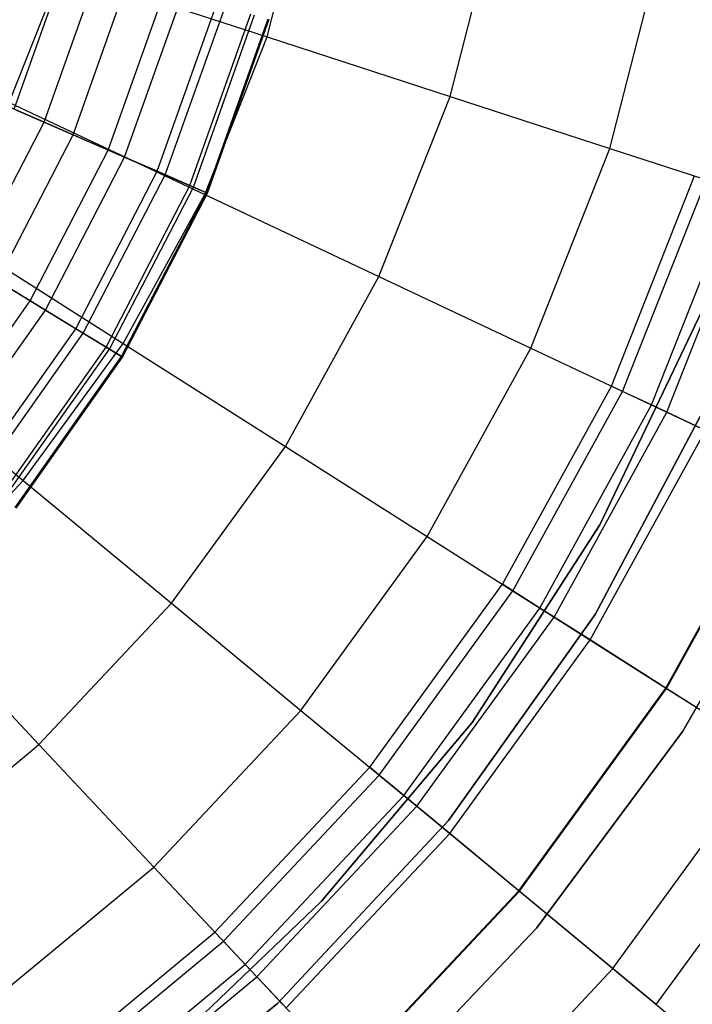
# Model space of a CAD drawing. Extents: x -12.2 to 12.8, y 0.1 to 12.5.
# Tile 11 of 66: x -3.4 to -2.5, y 3.7 to 5. Entities that reach past the tile are written whole.
import ezdxf

# ---------------------------------------------------------------- set-up
doc = ezdxf.new("R2010")
doc.units = 0
doc.header["$LTSCALE"] = 2.54
doc.layers.get('0').update_dxf_attribs({"color": 13, "linetype": 'CONTINUOUS'})

# ---------------------------------------------------------------- blocks, each defined once
blk = doc.blocks.new('GRUPUJ_1')
at = {"color": 0}
for p, q in [((9.1446, 4.8994, 17.602), (9.2003, 5.1161, 17.602)), ((9.1446, 4.8994, 17.602), (9.2003, 5.1161, 17.602)), ((9.3862, 4.8209, 17.4382), (9.4498, 5.0685, 17.4382)), ((9.3862, 4.8209, 17.4382), (9.4498, 5.0685, 17.4382)), ((9.5969, 4.7524, 17.2605), (9.6674, 5.027, 17.2605)), ((9.5969, 4.7524, 17.2605), (9.6674, 5.027, 17.2605)), ((8.8042, 4.8128, 17.7491), (8.8734, 4.9875, 17.7491)), ((8.8042, 4.8128, 17.7491), (8.8734, 4.9875, 17.7491)), ((8.8108, 4.8041, 8.4962), (8.8796, 4.9979, 8.4962)), ((8.8108, 4.8041, 8.4962), (8.8796, 4.9979, 8.4962)), ((8.8734, 4.9875, 17.7491), (9.1446, 4.8994, 17.602)), ((8.8734, 4.9875, 17.7491), (9.1446, 4.8994, 17.602)), ((8.8503, 4.787, 12.0146), (8.9211, 4.9863, 12.0146)), ((8.8503, 4.787, 12.0146), (8.9211, 4.9863, 12.0146)), ((8.8886, 4.7703, 8.7455), (8.9614, 4.975, 8.7455)), ((8.8886, 4.7703, 8.7455), (8.9614, 4.975, 8.7455)), ((8.9351, 4.7501, 11.6188), (9.0101, 4.9613, 11.6188)), ((8.9351, 4.7501, 11.6188), (9.0101, 4.9613, 11.6188)), ((8.9566, 4.7408, 9.0335), (9.0328, 4.955, 9.0335)), ((8.9566, 4.7408, 9.0335), (9.0328, 4.955, 9.0335)), ((8.9997, 4.7221, 11.2196), (9.078, 4.9423, 11.2196)), ((8.9997, 4.7221, 11.2196), (9.078, 4.9423, 11.2196)), ((9.0103, 4.7175, 9.3514), (9.0891, 4.9392, 9.3514)), ((9.0103, 4.7175, 9.3514), (9.0891, 4.9392, 9.3514)), ((9.0426, 4.7034, 10.8274), (9.123, 4.9297, 10.8274)), ((9.0426, 4.7034, 10.8274), (9.123, 4.9297, 10.8274)), ((9.0474, 4.7014, 9.6957), (9.128, 4.9283, 9.6957)), ((9.0474, 4.7014, 9.6957), (9.128, 4.9283, 9.6957)), ((9.0646, 4.6939, 10.4398), (9.1461, 4.9232, 10.4398)), ((9.0646, 4.6939, 10.4398), (9.1461, 4.9232, 10.4398)), ((9.066, 4.6933, 10.0607), (9.1475, 4.9228, 10.0607)), ((9.066, 4.6933, 10.0607), (9.1475, 4.9228, 10.0607)), ((9.0623, 4.6913, 17.602), (9.1446, 4.8994, 17.602)), ((9.0623, 4.6913, 17.602), (9.1446, 4.8994, 17.602)), ((9.1446, 4.8994, 17.602), (9.3862, 4.8209, 17.4382)), ((9.1446, 4.8994, 17.602), (9.3862, 4.8209, 17.4382)), ((8.8503, 4.787, 12.0146), (8.7449, 4.8327, 12.4101)), ((8.8503, 4.787, 12.0146), (8.7449, 4.8327, 12.4101)), ((9.2921, 4.5832, 17.4382), (9.3862, 4.8209, 17.4382)), ((9.2921, 4.5832, 17.4382), (9.3862, 4.8209, 17.4382)), ((9.3862, 4.8209, 17.4382), (9.5969, 4.7524, 17.2605)), ((9.3862, 4.8209, 17.4382), (9.5969, 4.7524, 17.2605)), ((8.8042, 4.8128, 17.7491), (9.0623, 4.6913, 17.602)), ((8.8042, 4.8128, 17.7491), (9.0623, 4.6913, 17.602)), ((8.8108, 4.8041, 8.4962), (8.8886, 4.7703, 8.7455)), ((8.8108, 4.8041, 8.4962), (8.8886, 4.7703, 8.7455)), ((8.753, 4.5992, 12.0146), (8.8503, 4.787, 12.0146)), ((8.753, 4.5992, 12.0146), (8.8503, 4.787, 12.0146)), ((8.9351, 4.7501, 11.6188), (8.8503, 4.787, 12.0146)), ((8.9351, 4.7501, 11.6188), (8.8503, 4.787, 12.0146)), ((8.7887, 4.5775, 8.7455), (8.8886, 4.7703, 8.7455)), ((8.7887, 4.5775, 8.7455), (8.8886, 4.7703, 8.7455)), ((8.8886, 4.7703, 8.7455), (8.9566, 4.7408, 9.0335)), ((8.8886, 4.7703, 8.7455), (8.9566, 4.7408, 9.0335)), ((8.832, 4.5511, 11.6188), (8.9351, 4.7501, 11.6188)), ((8.832, 4.5511, 11.6188), (8.9351, 4.7501, 11.6188)), ((8.852, 4.5389, 9.0335), (8.9566, 4.7408, 9.0335)), ((8.852, 4.5389, 9.0335), (8.9566, 4.7408, 9.0335)), ((8.9997, 4.7221, 11.2196), (8.9351, 4.7501, 11.6188)), ((8.9997, 4.7221, 11.2196), (8.9351, 4.7501, 11.6188)), ((8.9566, 4.7408, 9.0335), (9.0103, 4.7175, 9.3514)), ((8.9566, 4.7408, 9.0335), (9.0103, 4.7175, 9.3514)), ((9.4925, 4.4889, 17.2605), (9.5969, 4.7524, 17.2605)), ((9.4925, 4.4889, 17.2605), (9.5969, 4.7524, 17.2605)), ((9.5969, 4.7524, 17.2605), (9.7855, 4.6911, 17.0602)), ((9.5969, 4.7524, 17.2605), (9.7855, 4.6911, 17.0602)), ((8.8922, 4.5145, 11.2196), (8.9997, 4.7221, 11.2196)), ((8.8922, 4.5145, 11.2196), (8.9997, 4.7221, 11.2196)), ((8.902, 4.5085, 9.3514), (9.0103, 4.7175, 9.3514)), ((8.902, 4.5085, 9.3514), (9.0103, 4.7175, 9.3514)), ((9.0426, 4.7034, 10.8274), (8.9997, 4.7221, 11.2196)), ((9.0426, 4.7034, 10.8274), (8.9997, 4.7221, 11.2196)), ((9.0103, 4.7175, 9.3514), (9.0474, 4.7014, 9.6957)), ((9.0103, 4.7175, 9.3514), (9.0474, 4.7014, 9.6957)), ((9.599, 4.4388, 7.5), (9.7088, 4.7161, 7.5)), ((9.599, 4.4388, 7.5), (9.7088, 4.7161, 7.5)), ((8.9321, 4.4902, 10.8274), (9.0426, 4.7034, 10.8274)), ((8.9321, 4.4902, 10.8274), (9.0426, 4.7034, 10.8274)), ((8.9366, 4.4875, 9.6957), (9.0474, 4.7014, 9.6957)), ((8.9366, 4.4875, 9.6957), (9.0474, 4.7014, 9.6957)), ((9.0646, 4.6939, 10.4398), (9.0426, 4.7034, 10.8274)), ((9.0646, 4.6939, 10.4398), (9.0426, 4.7034, 10.8274)), ((9.0474, 4.7014, 9.6957), (9.066, 4.6933, 10.0607)), ((9.0474, 4.7014, 9.6957), (9.066, 4.6933, 10.0607)), ((9.6137, 4.4318, 8.3512), (9.7243, 4.711, 8.3512)), ((9.6137, 4.4318, 8.3512), (9.7243, 4.711, 8.3512)), ((8.9526, 4.4778, 10.4398), (9.0646, 4.6939, 10.4398)), ((8.9526, 4.4778, 10.4398), (9.0646, 4.6939, 10.4398)), ((8.9539, 4.477, 10.0607), (9.066, 4.6933, 10.0607)), ((8.9539, 4.477, 10.0607), (9.066, 4.6933, 10.0607)), ((8.9545, 4.4952, 17.602), (9.0623, 4.6913, 17.602)), ((8.9545, 4.4952, 17.602), (9.0623, 4.6913, 17.602)), ((9.0623, 4.6913, 17.602), (9.2921, 4.5832, 17.4382)), ((9.0623, 4.6913, 17.602), (9.2921, 4.5832, 17.4382)), ((9.066, 4.6933, 10.0607), (9.0646, 4.6939, 10.4398)), ((9.066, 4.6933, 10.0607), (9.0646, 4.6939, 10.4398)), ((9.6519, 4.4139, 8.9809), (9.7644, 4.698, 8.9809)), ((9.6519, 4.4139, 8.9809), (9.7644, 4.698, 8.9809)), ((9.672, 4.4044, 17.0602), (9.7855, 4.6911, 17.0602)), ((9.672, 4.4044, 17.0602), (9.7855, 4.6911, 17.0602)), ((8.7136, 4.6481, 17.7491), (8.9545, 4.4952, 17.602)), ((8.7136, 4.6481, 17.7491), (8.9545, 4.4952, 17.602)), ((8.832, 4.5511, 11.6188), (8.753, 4.5992, 12.0146)), ((8.832, 4.5511, 11.6188), (8.753, 4.5992, 12.0146)), ((8.7887, 4.5775, 8.7455), (8.852, 4.5389, 9.0335)), ((8.7887, 4.5775, 8.7455), (8.852, 4.5389, 9.0335)), ((9.1689, 4.3591, 17.4382), (9.2921, 4.5832, 17.4382)), ((9.1689, 4.3591, 17.4382), (9.2921, 4.5832, 17.4382)), ((9.2921, 4.5832, 17.4382), (9.4925, 4.4889, 17.2605)), ((9.2921, 4.5832, 17.4382), (9.4925, 4.4889, 17.2605)), ((8.7027, 4.368, 11.6188), (8.832, 4.5511, 11.6188)), ((8.7027, 4.368, 11.6188), (8.832, 4.5511, 11.6188)), ((8.8922, 4.5145, 11.2196), (8.832, 4.5511, 11.6188)), ((8.8922, 4.5145, 11.2196), (8.832, 4.5511, 11.6188)), ((8.7209, 4.3532, 9.0335), (8.852, 4.5389, 9.0335)), ((8.7209, 4.3532, 9.0335), (8.852, 4.5389, 9.0335)), ((8.852, 4.5389, 9.0335), (8.902, 4.5085, 9.3514)), ((8.852, 4.5389, 9.0335), (8.902, 4.5085, 9.3514)), ((9.7183, 4.5375, 7.5), (9.5836, 4.2559, 7.5)), ((9.5836, 4.2559, 8.6), (9.7183, 4.5375, 8.6)), ((9.7183, 4.5375, 7.5), (9.5836, 4.2559, 7.5)), ((9.5836, 4.2559, 8.6), (9.7183, 4.5375, 8.6)), ((8.7574, 4.3236, 11.2196), (8.8922, 4.5145, 11.2196)), ((8.7574, 4.3236, 11.2196), (8.8922, 4.5145, 11.2196)), ((8.7663, 4.3163, 9.3514), (8.902, 4.5085, 9.3514)), ((8.7663, 4.3163, 9.3514), (8.902, 4.5085, 9.3514)), ((8.9321, 4.4902, 10.8274), (8.8922, 4.5145, 11.2196)), ((8.9321, 4.4902, 10.8274), (8.8922, 4.5145, 11.2196)), ((8.902, 4.5085, 9.3514), (8.9366, 4.4875, 9.6957)), ((8.902, 4.5085, 9.3514), (8.9366, 4.4875, 9.6957)), ((8.6032, 4.496, 17.7491), (8.8229, 4.3142, 17.602)), ((8.6032, 4.496, 17.7491), (8.8229, 4.3142, 17.602)), ((8.8229, 4.3142, 17.602), (8.9545, 4.4952, 17.602)), ((8.8229, 4.3142, 17.602), (8.9545, 4.4952, 17.602)), ((8.9545, 4.4952, 17.602), (9.1689, 4.3591, 17.4382)), ((8.9545, 4.4952, 17.602), (9.1689, 4.3591, 17.4382)), ((8.7936, 4.2941, 10.8274), (8.9321, 4.4902, 10.8274)), ((8.7936, 4.2941, 10.8274), (8.9321, 4.4902, 10.8274)), ((8.7977, 4.2908, 9.6957), (8.9366, 4.4875, 9.6957)), ((8.7977, 4.2908, 9.6957), (8.9366, 4.4875, 9.6957)), ((8.9526, 4.4778, 10.4398), (8.9321, 4.4902, 10.8274)), ((8.9526, 4.4778, 10.4398), (8.9321, 4.4902, 10.8274)), ((8.9366, 4.4875, 9.6957), (8.9539, 4.477, 10.0607)), ((8.9366, 4.4875, 9.6957), (8.9539, 4.477, 10.0607)), ((9.356, 4.2404, 17.2605), (9.4925, 4.4889, 17.2605)), ((9.356, 4.2404, 17.2605), (9.4925, 4.4889, 17.2605)), ((9.4925, 4.4889, 17.2605), (9.672, 4.4044, 17.0602)), ((9.4925, 4.4889, 17.2605), (9.672, 4.4044, 17.0602)), ((8.8123, 4.2789, 10.4398), (8.9526, 4.4778, 10.4398)), ((8.8123, 4.2789, 10.4398), (8.9526, 4.4778, 10.4398)), ((8.8134, 4.278, 10.0607), (8.9539, 4.477, 10.0607)), ((8.8134, 4.278, 10.0607), (8.9539, 4.477, 10.0607)), ((8.9539, 4.477, 10.0607), (8.9526, 4.4778, 10.4398)), ((8.9539, 4.477, 10.0607), (8.9526, 4.4778, 10.4398)), ((9.4553, 4.1774, 7.5), (9.599, 4.4388, 7.5)), ((9.4553, 4.1774, 7.5), (9.599, 4.4388, 7.5)), ((9.469, 4.1687, 8.3512), (9.6137, 4.4318, 8.3512)), ((9.469, 4.1687, 8.3512), (9.6137, 4.4318, 8.3512)), ((9.7319, 4.4287, 1.95), (9.5777, 4.1374, 1.95)), ((9.5777, 4.1374, 7.5), (9.7319, 4.4287, 7.5)), ((9.7319, 4.4287, 1.95), (9.5777, 4.1374, 1.95)), ((9.5777, 4.1374, 7.5), (9.7319, 4.4287, 7.5)), ((9.5777, 4.1374, 7.5), (9.7319, 4.4287, 7.5)), ((9.6137, 4.4318, 8.3512), (9.599, 4.4388, 7.5)), ((9.6137, 4.4318, 8.3512), (9.599, 4.4388, 7.5)), ((9.6519, 4.4139, 8.9809), (9.6137, 4.4318, 8.3512)), ((9.6519, 4.4139, 8.9809), (9.6137, 4.4318, 8.3512)), ((9.5046, 4.1461, 8.9809), (9.6519, 4.4139, 8.9809)), ((9.5046, 4.1461, 8.9809), (9.6519, 4.4139, 8.9809)), ((9.5234, 4.1342, 17.0602), (9.672, 4.4044, 17.0602)), ((9.5234, 4.1342, 17.0602), (9.672, 4.4044, 17.0602)), ((9.723, 4.3804, 9.6351), (9.6519, 4.4139, 8.9809)), ((9.723, 4.3804, 9.6351), (9.6519, 4.4139, 8.9809)), ((9.672, 4.4044, 17.0602), (9.8311, 4.3296, 16.8314)), ((9.672, 4.4044, 17.0602), (9.8311, 4.3296, 16.8314)), ((9.571, 4.104, 9.6351), (9.723, 4.3804, 9.6351)), ((9.571, 4.104, 9.6351), (9.723, 4.3804, 9.6351)), ((9.0187, 4.1523, 17.4382), (9.1689, 4.3591, 17.4382)), ((9.0187, 4.1523, 17.4382), (9.1689, 4.3591, 17.4382)), ((9.1689, 4.3591, 17.4382), (9.356, 4.2404, 17.2605)), ((9.1689, 4.3591, 17.4382), (9.356, 4.2404, 17.2605)), ((9.671, 4.0405, 10.3362), (9.8302, 4.33, 10.3362)), ((9.671, 4.0405, 10.3362), (9.8302, 4.33, 10.3362)), ((9.6719, 4.04, 16.8314), (9.8311, 4.3296, 16.8314)), ((9.6719, 4.04, 16.8314), (9.8311, 4.3296, 16.8314)), ((8.6698, 4.1511, 17.602), (8.8229, 4.3142, 17.602)), ((8.6698, 4.1511, 17.602), (8.8229, 4.3142, 17.602)), ((8.8229, 4.3142, 17.602), (9.0187, 4.1523, 17.4382)), ((8.8229, 4.3142, 17.602), (9.0187, 4.1523, 17.4382)), ((9.8544, 4.2662, 8.6), (9.6932, 3.9835, 8.6)), ((9.6932, 3.9835, 7.5), (9.8544, 4.2662, 7.5)), ((9.8544, 4.2662, 8.6), (9.6932, 3.9835, 8.6)), ((9.6932, 3.9835, 7.5), (9.8544, 4.2662, 7.5)), ((9.5836, 4.2559, 7.5), (9.4152, 3.9953, 7.5)), ((9.4152, 3.9953, 8.6), (9.5836, 4.2559, 8.6)), ((9.5836, 4.2559, 7.5), (9.4152, 3.9953, 7.5)), ((9.4152, 3.9953, 8.6), (9.5836, 4.2559, 8.6)), ((9.5836, 4.2559, 8.6), (9.5836, 4.2559, 7.5)), ((9.5836, 4.2559, 8.6), (9.5836, 4.2559, 7.5)), ((9.1893, 4.0111, 17.2605), (9.356, 4.2404, 17.2605)), ((9.1893, 4.0111, 17.2605), (9.356, 4.2404, 17.2605)), ((9.356, 4.2404, 17.2605), (9.5234, 4.1342, 17.0602)), ((9.356, 4.2404, 17.2605), (9.5234, 4.1342, 17.0602)), ((9.28, 3.9361, 7.5), (9.4553, 4.1774, 7.5)), ((9.28, 3.9361, 7.5), (9.4553, 4.1774, 7.5)), ((9.2925, 3.9257, 8.3512), (9.469, 4.1687, 8.3512)), ((9.2925, 3.9257, 8.3512), (9.469, 4.1687, 8.3512)), ((9.469, 4.1687, 8.3512), (9.4553, 4.1774, 7.5)), ((9.469, 4.1687, 8.3512), (9.4553, 4.1774, 7.5)), ((9.5046, 4.1461, 8.9809), (9.469, 4.1687, 8.3512)), ((9.5046, 4.1461, 8.9809), (9.469, 4.1687, 8.3512)), ((8.6698, 4.1511, 17.602), (8.8436, 3.9659, 17.4382)), ((8.6698, 4.1511, 17.602), (8.8436, 3.9659, 17.4382)), ((8.8436, 3.9659, 17.4382), (9.0187, 4.1523, 17.4382)), ((8.8436, 3.9659, 17.4382), (9.0187, 4.1523, 17.4382)), ((9.0187, 4.1523, 17.4382), (9.1893, 4.0111, 17.2605)), ((9.0187, 4.1523, 17.4382), (9.1893, 4.0111, 17.2605)), ((9.325, 3.8988, 8.9809), (9.5046, 4.1461, 8.9809)), ((9.325, 3.8988, 8.9809), (9.5046, 4.1461, 8.9809)), ((9.571, 4.104, 9.6351), (9.5046, 4.1461, 8.9809)), ((9.571, 4.104, 9.6351), (9.5046, 4.1461, 8.9809)), ((9.3422, 3.8847, 17.0602), (9.5234, 4.1342, 17.0602)), ((9.3422, 3.8847, 17.0602), (9.5234, 4.1342, 17.0602)), ((9.5777, 4.1374, 1.95), (9.3842, 3.866, 1.95)), ((9.3842, 3.866, 7.5), (9.5777, 4.1374, 7.5)), ((9.5777, 4.1374, 1.95), (9.3842, 3.866, 1.95)), ((9.3842, 3.866, 7.5), (9.5777, 4.1374, 7.5)), ((9.3842, 3.866, 7.5), (9.5777, 4.1374, 7.5)), ((9.5234, 4.1342, 17.0602), (9.6719, 4.04, 16.8314)), ((9.5234, 4.1342, 17.0602), (9.6719, 4.04, 16.8314)), ((9.5777, 4.1374, 1.95), (9.5777, 4.1374, 7.5)), ((9.5777, 4.1374, 1.95), (9.5777, 4.1374, 7.5)), ((9.3856, 3.8487, 9.6351), (9.571, 4.104, 9.6351)), ((9.3856, 3.8487, 9.6351), (9.571, 4.104, 9.6351)), ((9.671, 4.0405, 10.3362), (9.571, 4.104, 9.6351)), ((9.671, 4.0405, 10.3362), (9.571, 4.104, 9.6351)), ((9.4769, 3.7732, 10.3362), (9.671, 4.0405, 10.3362)), ((9.4769, 3.7732, 10.3362), (9.671, 4.0405, 10.3362)), ((9.4776, 3.7726, 16.8314), (9.6719, 4.04, 16.8314)), ((9.4776, 3.7726, 16.8314), (9.6719, 4.04, 16.8314)), ((9.8699, 3.9143, 11.5307), (9.671, 4.0405, 10.3362)), ((9.8699, 3.9143, 11.5307), (9.671, 4.0405, 10.3362)), ((9.6719, 4.04, 16.8314), (9.8072, 3.9541, 16.5588)), ((9.6719, 4.04, 16.8314), (9.8072, 3.9541, 16.5588)), ((8.9953, 3.8045, 17.2605), (9.1893, 4.0111, 17.2605)), ((8.9953, 3.8045, 17.2605), (9.1893, 4.0111, 17.2605)), ((9.1893, 4.0111, 17.2605), (9.3422, 3.8847, 17.0602)), ((9.1893, 4.0111, 17.2605), (9.3422, 3.8847, 17.0602)), ((9.4152, 3.9953, 7.5), (9.2165, 3.7596, 7.5)), ((9.2165, 3.7596, 8.6), (9.4152, 3.9953, 8.6)), ((9.4152, 3.9953, 7.5), (9.2165, 3.7596, 7.5)), ((9.2165, 3.7596, 8.6), (9.4152, 3.9953, 8.6)), ((9.4152, 3.9953, 8.6), (9.4152, 3.9953, 7.5)), ((9.4152, 3.9953, 8.6), (9.4152, 3.9953, 7.5)), ((9.6932, 3.9835, 8.6), (9.5001, 3.7239, 8.6)), ((9.5001, 3.7239, 7.5), (9.6932, 3.9835, 7.5)), ((9.6932, 3.9835, 8.6), (9.5001, 3.7239, 8.6)), ((9.5001, 3.7239, 7.5), (9.6932, 3.9835, 7.5)), ((9.6932, 3.9835, 8.6), (9.6932, 3.9835, 7.5)), ((9.6932, 3.9835, 8.6), (9.6932, 3.9835, 7.5)), ((8.6466, 3.803, 17.4382), (8.8436, 3.9659, 17.4382)), ((8.6466, 3.803, 17.4382), (8.8436, 3.9659, 17.4382)), ((8.8436, 3.9659, 17.4382), (8.9953, 3.8045, 17.2605)), ((8.8436, 3.9659, 17.4382), (8.9953, 3.8045, 17.2605)), ((9.6011, 3.6705, 16.5588), (9.8072, 3.9541, 16.5588)), ((9.6011, 3.6705, 16.5588), (9.8072, 3.9541, 16.5588)), ((9.0758, 3.7187, 7.5), (9.28, 3.9361, 7.5)), ((9.0758, 3.7187, 7.5), (9.28, 3.9361, 7.5)), ((9.2925, 3.9257, 8.3512), (9.28, 3.9361, 7.5)), ((9.2925, 3.9257, 8.3512), (9.28, 3.9361, 7.5)), ((9.087, 3.7068, 8.3512), (9.2925, 3.9257, 8.3512)), ((9.087, 3.7068, 8.3512), (9.2925, 3.9257, 8.3512)), ((9.325, 3.8988, 8.9809), (9.2925, 3.9257, 8.3512)), ((9.325, 3.8988, 8.9809), (9.2925, 3.9257, 8.3512)), ((9.6583, 3.6231, 11.5307), (9.8699, 3.9143, 11.5307)), ((9.6583, 3.6231, 11.5307), (9.8699, 3.9143, 11.5307)), ((9.1158, 3.6761, 8.9809), (9.325, 3.8988, 8.9809)), ((9.1158, 3.6761, 8.9809), (9.325, 3.8988, 8.9809)), ((9.3856, 3.8487, 9.6351), (9.325, 3.8988, 8.9809)), ((9.3856, 3.8487, 9.6351), (9.325, 3.8988, 8.9809)), ((9.1311, 3.6598, 17.0602), (9.3422, 3.8847, 17.0602)), ((9.1311, 3.6598, 17.0602), (9.3422, 3.8847, 17.0602)), ((9.3422, 3.8847, 17.0602), (9.4776, 3.7726, 16.8314)), ((9.3422, 3.8847, 17.0602), (9.4776, 3.7726, 16.8314)), ((9.3842, 3.866, 1.95), (9.1583, 3.6247, 1.95)), ((9.3842, 3.866, 1.95), (9.1583, 3.6247, 1.95)), ((9.1583, 3.6247, 7.5), (9.3842, 3.866, 7.5)), ((9.1583, 3.6247, 7.5), (9.3842, 3.866, 7.5)), ((9.1583, 3.6247, 7.5), (9.3842, 3.866, 7.5)), ((9.3842, 3.866, 1.95), (9.3842, 3.866, 7.5)), ((9.3842, 3.866, 1.95), (9.3842, 3.866, 7.5)), ((9.1696, 3.6188, 9.6351), (9.3856, 3.8487, 9.6351)), ((9.1696, 3.6188, 9.6351), (9.3856, 3.8487, 9.6351)), ((9.4769, 3.7732, 10.3362), (9.3856, 3.8487, 9.6351)), ((9.4769, 3.7732, 10.3362), (9.3856, 3.8487, 9.6351)), ((8.7768, 3.6238, 17.2605), (8.9953, 3.8045, 17.2605)), ((8.7768, 3.6238, 17.2605), (8.9953, 3.8045, 17.2605)), ((8.9953, 3.8045, 17.2605), (9.1311, 3.6598, 17.0602)), ((8.9953, 3.8045, 17.2605), (9.1311, 3.6598, 17.0602)), ((9.2507, 3.5324, 10.3362), (9.4769, 3.7732, 10.3362)), ((9.2507, 3.5324, 10.3362), (9.4769, 3.7732, 10.3362)), ((9.2514, 3.5317, 16.8314), (9.4776, 3.7726, 16.8314)), ((9.2514, 3.5317, 16.8314), (9.4776, 3.7726, 16.8314)), ((9.6583, 3.6231, 11.5307), (9.4769, 3.7732, 10.3362)), ((9.6583, 3.6231, 11.5307), (9.4769, 3.7732, 10.3362)), ((9.4776, 3.7726, 16.8314), (9.6011, 3.6705, 16.5588)), ((9.4776, 3.7726, 16.8314), (9.6011, 3.6705, 16.5588)), ((9.2165, 3.7596, 7.5), (9.061, 3.6108, 7.5)), ((9.061, 3.6108, 8.6), (9.2165, 3.7596, 8.6)), ((9.2165, 3.7596, 7.5), (9.061, 3.6108, 7.5)), ((9.061, 3.6108, 8.6), (9.2165, 3.7596, 8.6)), ((9.2165, 3.7596, 8.6), (9.2165, 3.7596, 7.5)), ((9.2165, 3.7596, 8.6), (9.2165, 3.7596, 7.5)), ((8.846, 3.5286, 7.5), (9.0758, 3.7187, 7.5)), ((8.846, 3.5286, 7.5), (9.0758, 3.7187, 7.5)), ((9.087, 3.7068, 8.3512), (9.0758, 3.7187, 7.5)), ((9.087, 3.7068, 8.3512), (9.0758, 3.7187, 7.5)), ((9.5001, 3.7239, 8.6), (9.2793, 3.4914, 8.6)), ((9.2793, 3.4914, 7.5), (9.5001, 3.7239, 7.5)), ((9.5001, 3.7239, 8.6), (9.2793, 3.4914, 8.6)), ((9.2793, 3.4914, 7.5), (9.5001, 3.7239, 7.5)), ((9.5001, 3.7239, 8.6), (9.5001, 3.7239, 7.5)), ((9.5001, 3.7239, 8.6), (9.5001, 3.7239, 7.5)), ((8.8556, 3.5154, 8.3512), (9.087, 3.7068, 8.3512)), ((8.8556, 3.5154, 8.3512), (9.087, 3.7068, 8.3512)), ((9.1158, 3.6761, 8.9809), (9.087, 3.7068, 8.3512)), ((9.1158, 3.6761, 8.9809), (9.087, 3.7068, 8.3512)), ((8.8804, 3.4813, 8.9809), (9.1158, 3.6761, 8.9809)), ((8.8804, 3.4813, 8.9809), (9.1158, 3.6761, 8.9809)), ((9.1696, 3.6188, 9.6351), (9.1158, 3.6761, 8.9809)), ((9.1696, 3.6188, 9.6351), (9.1158, 3.6761, 8.9809)), ((9.3611, 3.4149, 16.5588), (9.6011, 3.6705, 16.5588)), ((9.3611, 3.4149, 16.5588), (9.6011, 3.6705, 16.5588)), ((9.6011, 3.6705, 16.5588), (9.6973, 3.5909, 16.2791)), ((9.6011, 3.6705, 16.5588), (9.6973, 3.5909, 16.2791)), ((8.8934, 3.4633, 17.0602), (9.1311, 3.6598, 17.0602)), ((8.8934, 3.4633, 17.0602), (9.1311, 3.6598, 17.0602)), ((9.1311, 3.6598, 17.0602), (9.2514, 3.5317, 16.8314)), ((9.1311, 3.6598, 17.0602), (9.2514, 3.5317, 16.8314)), ((9.1583, 3.6247, 1.95), (8.8963, 3.4108, 1.95)), ((8.8963, 3.4108, 7.5), (9.1583, 3.6247, 7.5)), ((9.1583, 3.6247, 1.95), (8.8963, 3.4108, 1.95)), ((8.8963, 3.4108, 7.5), (9.1583, 3.6247, 7.5)), ((8.8963, 3.4108, 7.5), (9.1583, 3.6247, 7.5)), ((9.1583, 3.6247, 1.95), (9.1583, 3.6247, 7.5)), ((9.1583, 3.6247, 1.95), (9.1583, 3.6247, 7.5))]:
    blk.add_line(p, q, dxfattribs=at)

msp = doc.modelspace()

# ---------------------------------------------------------------- block references
at = {"color": 0}
msp.add_blockref('GRUPUJ_1', (-12.2054, 0.069, 0.2501), dxfattribs=at)

doc.saveas('drawing.dxf')
